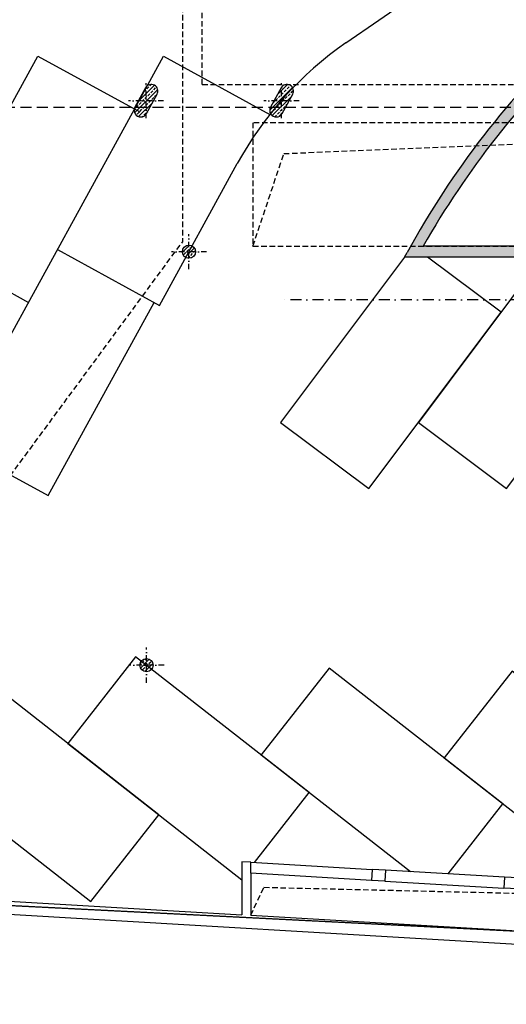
# Model space of a CAD drawing. Header units: centimetres. Extents: x -18458 to 60221, y -11985 to 33979.
# Tile 41 of 50: x 2270 to 3374, y 19795 to 22029. Entities that reach past the tile are written whole.
import ezdxf

# ---------------------------------------------------------------- set-up
doc = ezdxf.new("R2010")
doc.units = ezdxf.units.CM
doc.header["$LTSCALE"] = 50
doc.header["$MEASUREMENT"] = 0
doc.linetypes.add('HIDDEN', pattern=[0.375, 0.25, -0.125])
doc.linetypes.add('STRICHPUNKT', pattern=[1, 0.5, -0.25, 0, -0.25])
for name, color, linetype in [('01_Achsen', 232, 'STRICHPUNKT'), ('01_Draufsicht', 251, 'Continuous'), ('01_Grundriss_verdeckt', 3, 'HIDDEN'), ('01_Mauern', 1, 'Continuous'), ('01_Schlitze_Schächte', 52, 'Continuous'), ('01_Schraff_Beton', 5, 'Continuous'), ('01_Stellflächen', 153, 'Continuous'), ('01_Text', 2, 'Continuous')]:
    doc.layers.add(name, color=color, linetype=linetype)
doc.layers.add('01_Grenzen', color=7, linetype='Continuous', true_color=0x3c64f6)

msp = doc.modelspace()

# ---------------------------------------------------------------- hatches: boundary and pattern name
at = {"layer": '01_Schraff_Beton'}
h = msp.add_hatch(dxfattribs=at)
h.set_pattern_fill('ANSI33', color=256, scale=50, style=0)
h.paths.add_polyline_path([(4354.4, 21514.9), (3185.6, 21514.9, -0.075526), (3552.6, 21981), (3926.9, 22332), (3926.9, 22999.9), (3901.9, 22999.9), (3901.9, 22342.9), (3535.5, 21999.3, 0.079308), (3149.2, 21500.9), (3143.2, 21489.9), (4324.4, 21489.9), (4324.4, 21304.9), (4354.4, 21304.9)])
h = msp.add_hatch(dxfattribs=at)
h.set_pattern_fill('ANSI33', color=256, scale=50, style=0)
edge = h.paths.add_edge_path()
edge.add_arc((2544.9, 21822.9), 15, 151.2916, 331.2916)
edge.add_line((2558.1, 21815.7), (2582.1, 21859.6))
edge.add_arc((2568.9, 21866.8), 15, 331.2916, 511.2916)
edge.add_line((2555.8, 21874), (2531.8, 21830.2))
h = msp.add_hatch(dxfattribs=at)
h.set_pattern_fill('ANSI33', color=256, scale=50, style=0)
edge = h.paths.add_edge_path()
edge.add_arc((2852.4, 21822.9), 15, 151.2916, 331.2916)
edge.add_line((2865.6, 21815.7), (2889.6, 21859.6))
edge.add_arc((2876.4, 21866.8), 15, 331.2916, 511.2916)
edge.add_line((2863.3, 21874), (2839.3, 21830.2))
h = msp.add_hatch(dxfattribs=at)
h.set_pattern_fill('ANSI33', color=256, scale=50, style=0)
h.paths.add_polyline_path([(2639.4, 21502.4, 1), (2669.4, 21502.4, 1)])
h = msp.add_hatch(dxfattribs=at)
h.set_pattern_fill('ANSI33', color=256, scale=50, style=0)
h.paths.add_polyline_path([(2573, 20564.4, 1), (2543, 20564.4, 1)])

# ---------------------------------------------------------------- linework, layer by layer
at = {"layer": '01_Achsen', "ltscale": 0.5}
for p, q in [((2556.9, 21804.9), (2556.9, 21884.9)), ((2864.4, 21804.9), (2864.4, 21884.9)), ((2596.9, 21844.9), (2516.9, 21844.9)), ((2904.4, 21844.9), (2824.4, 21844.9)), ((2654.4, 21462.4), (2654.4, 21542.4)), ((2694.4, 21502.4), (2614.4, 21502.4)), ((2558, 20524.4), (2558, 20604.4)), ((2598, 20564.4), (2518, 20564.4))]:
    msp.add_line(p, q, dxfattribs=at)
at = {"layer": '01_Draufsicht'}
for p, q in [((2794.4, 20117.5), (3070.2, 20101.3)), ((3068.7, 20076.3), (2794.4, 20092.4)), ((3370.2, 20083.7), (3100.1, 20099.5)), ((3098.7, 20074.6), (3368.7, 20058.7))]:
    msp.add_line(p, q, dxfattribs=at)
at = {"layer": '01_Grenzen', "linetype": 'STRICHPUNKT', "const_width": 3}
msp.add_lwpolyline([(5921.8, 23980.5), (5921.8, 23980.5), (5927.6, 23659.9), (830.7, 23659.9), (796.4, 23597.7), (721.1, 23457), (413.7, 22891.3), (-656, 20944.6), (-1092.3, 20177), (509.1, 20107.3), (3605.6, 19950.6), (6371.7, 19780.4), (7220.6, 19740.6), (8865.8, 19631.8), (8841.7, 21305.7), (8834.5, 23007.4), (8830.4, 23481.3), (8821.5, 24491.8), (8825.3, 24800.9)], dxfattribs=at)
at = {"layer": '01_Grundriss_verdeckt'}
for p, q in [((2639.4, 22526.8), (2639.4, 21524.2)), ((2684.4, 21881.8), (2684.4, 22489.6)), ((2684.4, 21881.8), (4354.4, 21881.8)), ((4013.9, 21794.9), (2799.5, 21794.9)), ((2799.5, 21794.9), (2799.5, 21514.9)), ((1859.6, 20465.2), (2639.4, 21524.2)), ((2799.5, 21514.9), (3852.3, 21514.9))]:
    msp.add_line(p, q, dxfattribs=at)
at = {"layer": '01_Grundriss_verdeckt', "ltscale": 2}
msp.add_lwpolyline([(2148.2, 22999.9), (1065.3, 22999.9), (376.4, 21742.1), (1560.5, 21093.6), (1859.4, 21639.4), (1859.4, 21829.9), (4354.4, 21829.9), (4354.4, 22999.9), (2246.9, 22999.9)], dxfattribs=at)
at = {"layer": '01_Mauern'}
for p, q in [((4354.4, 21514.9), (3185.6, 21514.9)), ((3143.2, 21489.9), (3149.2, 21500.9)), ((4324.4, 21489.9), (3143.2, 21489.9)), ((-297.2, 20178.7), (2774.4, 19998.4)), ((-328.9, 20150.5), (3732, 19912.2)), ((2774.4, 20118.7), (2774.4, 19998.4)), ((2794.4, 20117.5), (2774.4, 20118.7)), ((2794.4, 20092.4), (2794.4, 20117.5)), ((3070.2, 20101.3), (3068.7, 20076.3)), ((3100.1, 20099.5), (3070.2, 20101.3)), ((2794.4, 20092.4), (2794.4, 19997.3)), ((3100.1, 20099.5), (3098.7, 20074.6)), ((3370.2, 20083.7), (3368.7, 20058.7)), ((3400.1, 20081.9), (3370.2, 20083.7)), ((3098.7, 20074.6), (3068.7, 20076.3)), ((3398.7, 20057), (3368.7, 20058.7)), ((2794.4, 19997.3), (3674.4, 19945.6))]:
    msp.add_line(p, q, dxfattribs=at)
for points in [[(2531.8, 21830.2, 1), (2558.1, 21815.7), (2582.1, 21859.6, 1), (2555.8, 21874)], [(2839.3, 21830.2, 1), (2865.6, 21815.7), (2889.6, 21859.6, 1), (2863.3, 21874)]]:
    msp.add_lwpolyline(points, format="xyb", close=True, dxfattribs=at)
for centre in [(2654.4, 21502.4), (2558, 20564.4)]:
    msp.add_circle(centre, 15, dxfattribs=at)
for radius, end in [(2000, 151.2916), (1975, 150.4299)]:
    msp.add_arc((4903.4, 20540.2), radius, 133.1535, end, dxfattribs=at)
at = {"layer": '01_Schlitze_Schächte', "linetype": 'HIDDEN'}
for p, q in [((2794.4, 19997.3), (2824.4, 20060.7)), ((2824.4, 20060.7), (3674.4, 20040.8))]:
    msp.add_line(p, q, dxfattribs=at)
msp.add_lwpolyline([(2799.5, 21514.9), (2869.5, 21724.9), (4558.3, 21794.9)], dxfattribs=at)
at = {"layer": '01_Stellflächen'}
for p, q in [((3010.4, 21976.1), (3255.2, 22145.5)), ((1765.2, 20949), (2311.3, 21946.1)), ((2311.3, 21946.1), (2542.9, 21819.3)), ((2530.6, 21826), (2596.4, 21946.1)), ((2596.4, 21946.1), (2837.7, 21813.9)), ((2050.2, 20949), (2530.6, 21826)), ((2587.8, 21380.7), (2764, 21702.5)), ((2071.2, 21507.6), (2290.4, 21387.5)), ((2356.2, 21507.6), (2587.8, 21380.7)), ((2335.3, 20949), (2575.5, 21387.5)), ((2116, 21069), (2335.3, 20949)), ((2533.3, 20583.7), (2379.3, 20386.8)), ((2927.2, 20275.8), (2533.3, 20583.7)), ((2379.3, 20386.8), (2774.4, 20077.9)), ((2803.1, 20117), (2927.2, 20275.8))]:
    msp.add_line(p, q, dxfattribs=at)
for points in [[(3152.8, 21507.4), (3152.8, 21507.4)], [(3162.3, 21514.9), (3162.1, 21515.1), (3161.9, 21514.9)], [(3143.2, 21489.9), (2862.2, 21115), (3062.2, 20965.1), (3362.1, 21365.1), (3195.7, 21489.9)], [(3455.6, 21489.9), (3174.6, 21115), (3374.6, 20965.1), (3674.5, 21365.1), (3508.1, 21489.9)], [(3242, 20091.2), (3366.1, 20250.1), (2972.2, 20558), (2818.2, 20361), (3157, 20096.2)], [(3569.4, 20408.5), (3387.1, 20551), (3233.1, 20354), (3595.9, 20070.5)]]:
    msp.add_lwpolyline(points, dxfattribs=at)
msp.add_lwpolyline([(2191.8, 20533.3), (2037.8, 20336.3), (2431.8, 20028.4), (2585.7, 20225.4)], close=True, dxfattribs=at)
msp.add_arc((3465.7, 21318.3), 800, 124.6862, 151.2916, dxfattribs=at)
at = {"layer": '01_Text', "color": 190, "linetype": 'STRICHPUNKT'}
msp.add_line((4562.7, 21393), (2871.8, 21393), dxfattribs=at)

doc.saveas('drawing.dxf')
